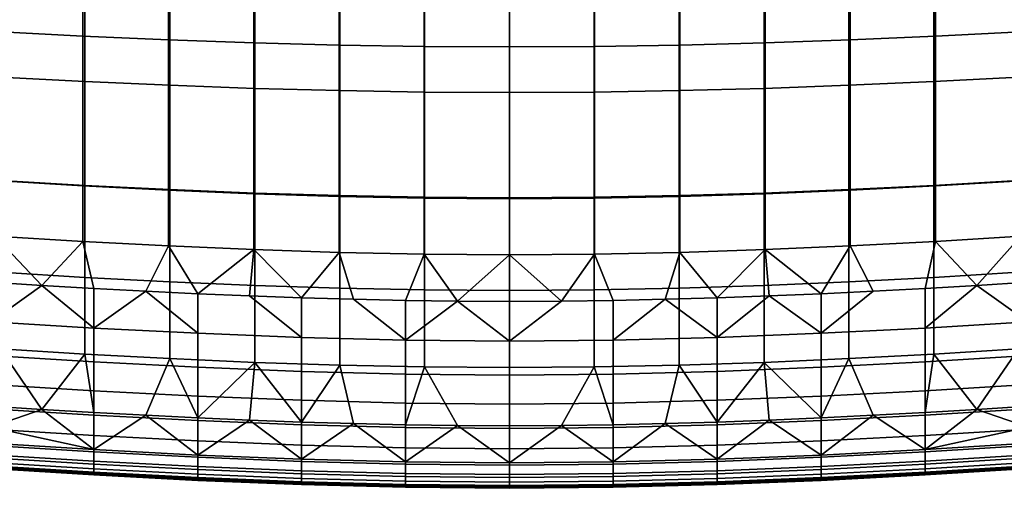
# Model space of a CAD drawing. Header units: millimetres. Extents: x -429 to 429, y -346 to 409.
# Tile 9 of 98: x -130 to 131, y -346 to -222. Entities that reach past the tile are written whole.
import ezdxf

# ---------------------------------------------------------------- set-up
doc = ezdxf.new("R2010")
doc.units = ezdxf.units.MM
doc.header["$MEASUREMENT"] = 0
for name, color, linetype in [('nozky', 250, 'Continuous'), ('osy', 6, 'Continuous'), ('sedak', 8, 'Continuous')]:
    doc.layers.add(name, color=color, linetype=linetype)

msp = doc.modelspace()

# ---------------------------------------------------------------- linework, layer by layer
at = {"layer": 'osy'}
msp.add_line((0, 285), (0, -285), dxfattribs=at)

# ---------------------------------------------------------------- meshes
at = {"layer": 'nozky'}
mesh = msp.add_polyface(dxfattribs=at)
corners = [(284.57, -280.33, 10), (280.33, -284.57, 10), (270.43, -266.19, 10), (266.19, -270.43, 10), (284.57, -280.33), (280.33, -284.57), (270.43, -266.19), (266.19, -270.43), (270.43, -266.19), (270.43, -266.19, 10), (266.19, -270.43), (266.19, -270.43, 10), (266.19, -270.43), (266.19, -270.43, 10), (280.33, -284.57), (280.33, -284.57, 10), (280.33, -284.57), (280.33, -284.57, 10), (284.57, -280.33), (284.57, -280.33, 10), (284.57, -280.33), (284.57, -280.33, 10), (270.43, -266.19), (270.43, -266.19, 10), (-284.57, 280.33, 10), (-280.33, 284.57, 10), (-270.43, 266.19, 10), (-266.19, 270.43, 10), (-284.57, 280.33), (-280.33, 284.57), (-270.43, 266.19), (-266.19, 270.43), (-270.43, 266.19), (-270.43, 266.19, 10), (-266.19, 270.43), (-266.19, 270.43, 10), (-266.19, 270.43), (-266.19, 270.43, 10), (-280.33, 284.57), (-280.33, 284.57, 10), (-280.33, 284.57), (-280.33, 284.57, 10), (-284.57, 280.33), (-284.57, 280.33, 10), (-284.57, 280.33), (-284.57, 280.33, 10), (-270.43, 266.19), (-270.43, 266.19, 10), (-270.43, -266.19, 10), (-266.19, -270.43, 10), (-284.57, -280.33, 10), (-280.33, -284.57, 10), (-270.43, -266.19), (-266.19, -270.43), (-284.57, -280.33), (-280.33, -284.57), (-266.19, -270.43), (-266.19, -270.43, 10), (-270.43, -266.19), (-270.43, -266.19, 10), (-270.43, -266.19), (-270.43, -266.19, 10), (-284.57, -280.33), (-284.57, -280.33, 10), (-284.57, -280.33), (-284.57, -280.33, 10), (-280.33, -284.57), (-280.33, -284.57, 10), (-280.33, -284.57), (-280.33, -284.57, 10), (-266.19, -270.43), (-266.19, -270.43, 10), (270.43, 266.19, 10), (266.19, 270.43, 10), (284.57, 280.33, 10), (280.33, 284.57, 10), (270.43, 266.19), (266.19, 270.43), (284.57, 280.33), (280.33, 284.57), (266.19, 270.43), (266.19, 270.43, 10), (270.43, 266.19), (270.43, 266.19, 10), (270.43, 266.19), (270.43, 266.19, 10), (284.57, 280.33), (284.57, 280.33, 10), (284.57, 280.33), (284.57, 280.33, 10), (280.33, 284.57), (280.33, 284.57, 10), (280.33, 284.57), (280.33, 284.57, 10), (266.19, 270.43), (266.19, 270.43, 10)]
mesh.append_faces([[corners[k] for k in face] for face in [(1, 0, 2, 3), (5, 7, 6, 4), (9, 8, 10, 11), (13, 12, 14, 15), (17, 16, 18, 19), (21, 20, 22, 23), (25, 24, 26, 27), (29, 31, 30, 28), (33, 32, 34, 35), (37, 36, 38, 39), (41, 40, 42, 43), (45, 44, 46, 47), (49, 48, 50, 51), (53, 55, 54, 52), (57, 56, 58, 59), (61, 60, 62, 63), (65, 64, 66, 67), (69, 68, 70, 71), (73, 72, 74, 75), (77, 79, 78, 76), (81, 80, 82, 83), (85, 84, 86, 87), (89, 88, 90, 91), (93, 92, 94, 95)]])
at = {"layer": 'sedak'}
mesh = msp.add_polyface(dxfattribs=at)
corners = [(-134.78, -237.43, 328.74), (-134.76, -264.81, 336.17), (-156.98, -263.24, 339.33), (-157.12, -236.01, 332.05), (-112.33, -238.61, 326.04), (-112.33, -266.11, 333.54), (-89.85, -239.61, 323.91), (-89.85, -267.21, 331.44), (-67.38, -240.42, 322.32), (-67.38, -268.12, 329.87), (-44.92, -241.03, 321.23), (-44.92, -268.8, 328.78), (-22.46, -241.41, 320.6), (-22.46, -269.23, 328.15), (0, -241.55, 320.4), (0, -269.38, 327.95), (-134.8, -207.85, 322.54), (-157.21, -206.66, 325.96), (-112.33, -208.85, 319.78), (-89.85, -209.68, 317.61), (-67.38, -210.36, 315.98), (-44.92, -210.86, 314.86), (-22.46, -211.17, 314.21), (0, -211.28, 314.01), (-134.81, -176.8, 317.52), (-157.25, -175.88, 320.99), (-112.33, -177.58, 314.72), (-89.85, -178.22, 312.51), (-67.38, -178.73, 310.85), (-44.92, -179.11, 309.7), (-22.46, -179.34, 309.03), (0, -179.42, 308.81), (-67.38, -146.34, 306.79), (-89.85, -145.99, 308.47), (-44.92, -146.59, 305.62), (-22.46, -146.74, 304.94), (0, -146.79, 304.72), (-136.22, -264.84, 398.28), (-158.69, -263.18, 401.16), (-158.58, -277.85, 401.37), (-136.2, -279.5, 398.47), (-112.89, -226.64, 393.37), (-136.26, -225.41, 396.03), (-112.89, -266.25, 395.67), (-112.89, -107.79, 383.29), (-136.28, -107.4, 386.27), (-90.21, -227.62, 391.16), (-90.21, -267.4, 393.55), (-90.21, -108.09, 380.87), (-67.65, -228.4, 389.39), (-67.65, -268.34, 391.88), (-67.65, -108.3, 378.96), (-45.1, -228.98, 388.07), (-45.1, -269.05, 390.67), (-45.1, -108.44, 377.57), (-22.55, -229.33, 387.26), (-22.55, -269.49, 389.93), (-22.55, -108.52, 376.72), (0, -229.45, 386.98), (0, -269.64, 389.68), (0, -108.55, 376.43)]
mesh.append_faces([[corners[k] for k in face] for face in [(0, 1, 2, 3), (4, 5, 1, 0), (6, 7, 5, 4), (8, 9, 7, 6), (10, 11, 9, 8), (12, 13, 11, 10), (14, 15, 13, 12), (16, 0, 3, 17), (18, 4, 0, 16), (19, 6, 4, 18), (20, 8, 6, 19), (21, 10, 8, 20), (22, 12, 10, 21), (23, 14, 12, 22), (24, 16, 17, 25), (26, 18, 16, 24), (27, 19, 18, 26), (28, 20, 19, 27), (29, 21, 20, 28), (30, 22, 21, 29), (31, 23, 22, 30), (32, 28, 27, 33), (34, 29, 28, 32), (35, 30, 29, 34), (36, 31, 30, 35), (37, 38, 39, 40), (41, 42, 37, 43), (44, 45, 42, 41), (46, 41, 43, 47), (48, 44, 41, 46), (49, 46, 47, 50), (51, 48, 46, 49), (52, 49, 50, 53), (54, 51, 49, 52), (55, 52, 53, 56), (57, 54, 52, 55), (58, 55, 56, 59), (60, 57, 55, 58)]])
mesh = msp.add_polyface(dxfattribs=at)
corners = [(22.46, -241.41, 320.6), (22.46, -269.23, 328.15), (0, -269.38, 327.95), (0, -241.55, 320.4), (44.92, -241.03, 321.23), (44.92, -268.8, 328.78), (67.39, -240.42, 322.32), (67.39, -268.12, 329.87), (89.86, -239.61, 323.91), (89.86, -267.21, 331.44), (112.33, -238.61, 326.04), (112.33, -266.11, 333.54), (134.79, -237.43, 328.74), (134.77, -264.8, 336.17), (157.11, -236.01, 332.04), (156.98, -263.24, 339.33), (22.46, -211.17, 314.21), (0, -211.28, 314.01), (44.92, -210.86, 314.86), (67.39, -210.36, 315.98), (89.86, -209.68, 317.61), (112.33, -208.85, 319.78), (134.8, -207.85, 322.54), (157.2, -206.66, 325.95), (22.46, -179.34, 309.03), (0, -179.42, 308.81), (44.92, -179.11, 309.7), (67.39, -178.73, 310.85), (89.86, -178.22, 312.51), (112.33, -177.58, 314.72), (134.81, -176.8, 317.52), (157.25, -175.88, 320.99), (22.46, -146.74, 304.94), (0, -146.79, 304.72), (44.92, -146.59, 305.62), (22.54, -229.33, 387.26), (0, -229.45, 386.98), (0, -269.64, 389.68), (22.54, -269.49, 389.93), (22.54, -108.52, 376.72), (0, -108.55, 376.43), (45.1, -228.98, 388.07), (45.1, -269.05, 390.67), (45.1, -108.44, 377.57), (67.65, -228.4, 389.39), (67.65, -268.34, 391.88), (67.65, -108.3, 378.96), (90.21, -227.62, 391.16), (90.21, -267.4, 393.55), (90.21, -108.09, 380.87), (112.77, -226.64, 393.35), (112.77, -266.26, 395.66), (112.77, -107.79, 383.28), (135.34, -264.9, 398.18), (112.77, -280.94, 395.83), (135.33, -279.56, 398.36), (135.38, -225.46, 395.93), (135.4, -107.41, 386.15), (157.55, -263.27, 401), (157.45, -277.94, 401.22)]
mesh.append_faces([[corners[k] for k in face] for face in [(0, 1, 2, 3), (4, 5, 1, 0), (6, 7, 5, 4), (8, 9, 7, 6), (10, 11, 9, 8), (12, 13, 11, 10), (14, 15, 13, 12), (16, 0, 3, 17), (18, 4, 0, 16), (19, 6, 4, 18), (20, 8, 6, 19), (21, 10, 8, 20), (22, 12, 10, 21), (23, 14, 12, 22), (24, 16, 17, 25), (26, 18, 16, 24), (27, 19, 18, 26), (28, 20, 19, 27), (29, 21, 20, 28), (30, 22, 21, 29), (31, 23, 22, 30), (32, 24, 25, 33), (34, 26, 24, 32), (35, 36, 37, 38), (39, 40, 36, 35), (41, 35, 38, 42), (43, 39, 35, 41), (44, 41, 42, 45), (46, 43, 41, 44), (47, 44, 45, 48), (49, 46, 44, 47), (50, 47, 48, 51), (52, 49, 47, 50), (53, 51, 54, 55), (56, 50, 51, 53), (57, 52, 50, 56), (58, 53, 55, 59)]])
mesh = msp.add_polyface(dxfattribs=at)
corners = [(-134.73, -289.09, 344.33), (-134.71, -309.36, 352.56), (-156.66, -307.74, 355.44), (-156.82, -287.46, 347.33), (-112.33, -290.45, 341.76), (-112.33, -310.74, 350.04), (-134.76, -264.81, 336.17), (-156.98, -263.24, 339.33), (-112.33, -266.11, 333.54), (-123.73, -325.39, 358.95), (-137.33, -324.51, 360.55), (-110, -326.2, 357.49), (-150.72, -323.56, 362.25), (-137.31, -334.32, 367.13), (-150.66, -333.39, 368.83), (-150.69, -329.14, 365.68), (-137.32, -330.08, 363.98), (-137.31, -337.39, 370.01), (-110, -339.08, 366.9), (-110, -336.01, 364.04), (-110, -341.12, 369.49), (-137.3, -339.44, 372.63), (-110, -342.29, 371.85), (-137.3, -340.6, 375.02), (-110, -342.72, 374), (-137.3, -341.03, 377.2), (-110, -342.56, 375.94), (-137.3, -340.87, 379.18), (-110, -341.96, 377.71), (-137.3, -340.28, 380.98), (-110, -339.85, 380.8), (-137.3, -338.17, 384.1), (-110, -336.61, 383.42), (-137.29, -334.92, 386.74), (-110, -332.27, 385.75), (-137.28, -330.59, 389.06), (-110, -326.88, 387.95), (-137.27, -325.2, 391.24), (-110, -320.43, 390.13), (-137.26, -318.76, 393.37), (-110, -312.81, 392.15), (-137.25, -311.14, 395.35), (-110, -303.84, 393.85), (-137.24, -302.18, 396.99), (-123.72, -292.55, 396.51), (-150.42, -290.77, 399.83), (-163.11, -295.24, 401.14), (-137.24, -291.69, 398.12), (-110, -293.35, 395.03), (-112.89, -266.25, 395.67), (-136.22, -264.84, 398.28), (-136.2, -279.5, 398.47), (-112.89, -280.93, 395.84), (-158.58, -277.85, 401.37)]
mesh.append_faces([[corners[k] for k in face] for face in [(0, 1, 2, 3), (4, 5, 1, 0), (6, 0, 3, 7), (8, 4, 0, 6), (1, 9, 10, 10), (5, 11, 9, 9), (10, 12, 2, 1), (1, 5, 9, 9), (13, 14, 15, 16), (14, 13, 17, 17), (18, 17, 13, 19), (20, 21, 17, 18), (22, 23, 21, 20), (24, 25, 23, 22), (26, 27, 25, 24), (28, 29, 27, 26), (30, 31, 29, 28), (32, 33, 31, 30), (34, 35, 33, 32), (36, 37, 35, 34), (38, 39, 37, 36), (40, 41, 39, 38), (42, 43, 41, 40), (16, 10, 9, 9), (12, 10, 16, 15), (19, 13, 16, 16), (19, 16, 9, 9), (42, 44, 43, 43), (45, 46, 43, 43), (43, 47, 45, 45), (42, 48, 44, 44), (44, 47, 43, 43), (49, 50, 51, 52), (51, 47, 44, 44), (51, 45, 47, 47), (52, 51, 44, 44), (53, 45, 51, 51)]])
mesh = msp.add_polyface(dxfattribs=at)
corners = [(134.74, -289.09, 344.33), (134.71, -309.36, 352.57), (112.33, -310.74, 350.04), (112.33, -290.45, 341.76), (156.81, -287.46, 347.33), (156.65, -307.74, 355.44), (134.77, -264.8, 336.17), (112.33, -266.11, 333.54), (156.98, -263.24, 339.33), (123.73, -325.39, 358.95), (110, -326.2, 357.49), (150.72, -323.56, 362.25), (137.33, -324.51, 360.55), (137.31, -337.39, 370.01), (110, -339.08, 366.9), (110, -336.01, 364.04), (137.31, -334.32, 367.13), (137.3, -339.44, 372.63), (110, -341.12, 369.49), (137.3, -340.6, 375.02), (110, -342.29, 371.85), (137.3, -341.03, 377.2), (110, -342.72, 374), (137.3, -340.87, 379.18), (110, -342.56, 375.94), (137.3, -340.28, 380.98), (110, -341.96, 377.71), (137.3, -338.17, 384.1), (110, -339.85, 380.8), (137.29, -334.92, 386.74), (110, -336.61, 383.42), (137.28, -330.59, 389.06), (110, -332.27, 385.75), (137.27, -325.2, 391.24), (110, -326.88, 387.95), (137.26, -318.76, 393.37), (110, -320.43, 390.13), (137.25, -311.14, 395.35), (110, -312.81, 392.15), (137.24, -302.18, 396.99), (110, -303.84, 393.85), (150.66, -333.39, 368.83), (137.32, -330.08, 363.98), (150.69, -329.14, 365.68), (163.14, -304.98, 399.79), (163.12, -300.31, 400.53), (123.72, -292.55, 396.51), (137.24, -291.69, 398.12), (150.42, -290.77, 399.83), (135.33, -279.56, 398.36), (112.77, -280.94, 395.83), (110, -293.35, 395.03), (157.45, -277.94, 401.22)]
mesh.append_faces([[corners[k] for k in face] for face in [(0, 1, 2, 3), (4, 5, 1, 0), (6, 0, 3, 7), (8, 4, 0, 6), (2, 9, 10, 10), (11, 12, 1, 5), (12, 9, 1, 1), (2, 1, 9, 9), (13, 14, 15, 16), (17, 18, 14, 13), (19, 20, 18, 17), (21, 22, 20, 19), (23, 24, 22, 21), (25, 26, 24, 23), (27, 28, 26, 25), (29, 30, 28, 27), (31, 32, 30, 29), (33, 34, 32, 31), (35, 36, 34, 33), (37, 38, 36, 35), (39, 40, 38, 37), (41, 16, 42, 43), (13, 16, 41, 41), (44, 45, 39, 39), (39, 37, 44, 44), (42, 9, 12, 12), (11, 43, 42, 12), (15, 10, 9, 9), (42, 15, 9, 9), (42, 16, 15, 15), (46, 40, 39, 39), (39, 47, 46, 46), (48, 47, 39, 39), (47, 49, 46, 46), (48, 49, 47, 47), (46, 50, 51, 51), (49, 50, 46, 46), (52, 49, 48, 48)]])
mesh = msp.add_polyface(dxfattribs=at)
corners = [(-89.85, -291.62, 339.69), (-89.85, -311.94, 347.97), (-112.33, -310.74, 350.04), (-112.33, -290.45, 341.76), (-67.38, -292.58, 338.11), (-67.38, -312.93, 346.37), (-89.85, -267.21, 331.44), (-112.33, -266.11, 333.54), (-67.38, -268.12, 329.87), (-82.5, -327.63, 355.06), (-96.25, -326.95, 356.19), (-68.75, -328.23, 354.1), (-110, -326.2, 357.49), (-82.5, -340.52, 364.41), (-110, -339.08, 366.9), (-110, -336.01, 364.04), (-82.5, -337.45, 361.58), (-82.5, -342.56, 366.98), (-110, -341.12, 369.49), (-82.5, -343.73, 369.32), (-110, -342.29, 371.85), (-82.5, -344.16, 371.44), (-110, -342.72, 374), (-82.5, -344, 373.36), (-110, -342.56, 375.94), (-82.5, -343.4, 375.12), (-110, -341.96, 377.71), (-82.5, -341.29, 378.18), (-110, -339.85, 380.8), (-82.5, -338.05, 380.8), (-110, -336.61, 383.42), (-82.5, -333.71, 383.13), (-110, -332.27, 385.75), (-82.5, -328.31, 385.36), (-110, -326.88, 387.95), (-82.5, -321.86, 387.57), (-110, -320.43, 390.13), (-82.5, -314.23, 389.65), (-110, -312.81, 392.15), (-82.5, -305.25, 391.39), (-110, -303.84, 393.85), (-123.73, -325.39, 358.95), (-55, -306.35, 389.65), (-68.75, -295.34, 391.65), (-82.5, -294.76, 392.6), (-96.25, -294.09, 393.72), (-110, -293.35, 395.03), (-90.21, -267.4, 393.55), (-112.89, -266.25, 395.67), (-112.89, -280.93, 395.84), (-90.21, -282.12, 393.73), (-67.65, -268.34, 391.88), (-67.65, -283.09, 392.09), (-123.72, -292.55, 396.51)]
mesh.append_faces([[corners[k] for k in face] for face in [(0, 1, 2, 3), (4, 5, 1, 0), (6, 0, 3, 7), (8, 4, 0, 6), (1, 9, 10, 10), (11, 9, 5, 5), (10, 12, 2, 1), (1, 5, 9, 9), (13, 14, 15, 16), (17, 18, 14, 13), (19, 20, 18, 17), (21, 22, 20, 19), (23, 24, 22, 21), (25, 26, 24, 23), (27, 28, 26, 25), (29, 30, 28, 27), (31, 32, 30, 29), (33, 34, 32, 31), (35, 36, 34, 33), (37, 38, 36, 35), (39, 40, 38, 37), (15, 12, 10, 10), (15, 41, 12, 12), (16, 9, 11, 11), (16, 10, 9, 9), (15, 10, 16, 16), (39, 42, 43, 44), (39, 45, 40, 40), (39, 44, 45, 45), (45, 46, 40, 40), (47, 48, 49, 50), (51, 47, 50, 52), (46, 45, 50, 49), (50, 45, 44, 44), (49, 53, 46, 46), (52, 44, 43, 43), (50, 44, 52, 52)]])
mesh = msp.add_polyface(dxfattribs=at)
corners = [(-44.92, -293.31, 337), (-44.92, -313.69, 345.24), (-67.38, -312.93, 346.37), (-67.38, -292.58, 338.11), (-22.46, -293.77, 336.35), (-22.46, -314.16, 344.56), (0, -293.93, 336.14), (0, -314.33, 344.34), (-44.92, -268.8, 328.78), (-67.38, -268.12, 329.87), (-22.46, -269.23, 328.15), (0, -269.38, 327.95), (-55, -328.74, 353.32), (-68.75, -328.23, 354.1), (-27.5, -329.45, 352.27), (-41.25, -329.15, 352.7), (-13.75, -329.64, 352), (0, -329.71, 351.91), (-55, -322.98, 385.77), (-82.5, -321.86, 387.57), (-82.5, -328.31, 385.36), (-55, -329.43, 383.52), (-55, -315.34, 387.88), (-82.5, -314.23, 389.65), (-55, -306.35, 389.65), (-82.5, -305.25, 391.39), (-27.5, -323.71, 384.69), (-27.5, -330.16, 382.42), (-27.5, -316.07, 386.84), (-27.5, -307.07, 388.62), (0, -323.96, 384.34), (0, -330.41, 382.05), (0, -316.32, 386.49), (0, -307.32, 388.29), (-55, -338.56, 359.8), (-41.25, -296.24, 390.27), (-55, -295.84, 390.87), (-68.75, -295.34, 391.65), (-27.5, -296.54, 389.84), (-13.75, -296.73, 389.59), (0, -296.79, 389.5), (-45.1, -269.05, 390.67), (-67.65, -268.34, 391.88), (-67.65, -283.09, 392.09), (-45.1, -283.83, 390.92), (-22.55, -269.49, 389.93), (-22.55, -284.29, 390.21), (0, -269.64, 389.68), (0, -284.46, 389.97)]
mesh.append_faces([[corners[k] for k in face] for face in [(0, 1, 2, 3), (4, 5, 1, 0), (6, 7, 5, 4), (8, 0, 3, 9), (10, 4, 0, 8), (11, 6, 4, 10), (2, 12, 13, 13), (14, 15, 1, 5), (5, 16, 14, 14), (5, 7, 17, 16), (1, 15, 12, 12), (12, 2, 1, 1), (18, 19, 20, 21), (22, 23, 19, 18), (24, 25, 23, 22), (26, 18, 21, 27), (28, 22, 18, 26), (29, 24, 22, 28), (30, 26, 27, 31), (32, 28, 26, 30), (33, 29, 28, 32), (34, 13, 12, 12), (24, 29, 35, 36), (24, 36, 37, 37), (29, 38, 35, 35), (29, 39, 38, 38), (33, 39, 29, 29), (39, 33, 40, 40), (41, 42, 43, 44), (45, 41, 44, 46), (47, 45, 46, 48), (43, 37, 36, 36), (44, 36, 35, 35), (46, 38, 39, 39), (48, 39, 40, 40), (35, 38, 46, 44), (44, 43, 36, 36), (46, 39, 48, 48)]])
mesh = msp.add_polyface(dxfattribs=at)
corners = [(22.46, -293.77, 336.35), (22.46, -314.16, 344.56), (0, -314.33, 344.34), (0, -293.93, 336.14), (44.92, -293.31, 337), (44.92, -313.69, 345.24), (67.39, -292.58, 338.11), (67.39, -312.93, 346.37), (22.46, -269.23, 328.15), (0, -269.38, 327.95), (44.92, -268.8, 328.78), (67.39, -268.12, 329.87), (27.5, -329.45, 352.27), (13.75, -329.64, 352), (41.25, -329.15, 352.7), (68.75, -328.23, 354.1), (55, -328.74, 353.32), (0, -329.71, 351.91), (27.5, -323.71, 384.69), (0, -323.96, 384.34), (0, -330.41, 382.05), (27.5, -330.16, 382.42), (27.5, -316.07, 386.84), (0, -316.32, 386.49), (27.5, -307.07, 388.62), (0, -307.32, 388.29), (55, -322.98, 385.77), (55, -329.43, 383.52), (55, -315.34, 387.88), (55, -306.35, 389.65), (82.5, -321.86, 387.57), (82.5, -328.31, 385.36), (82.5, -314.23, 389.65), (82.5, -305.25, 391.39), (27.5, -296.54, 389.84), (13.75, -296.73, 389.59), (41.25, -296.24, 390.27), (0, -296.79, 389.5), (55, -295.84, 390.87), (68.75, -295.34, 391.65), (22.54, -269.49, 389.93), (0, -269.64, 389.68), (0, -284.46, 389.97), (22.54, -284.29, 390.21), (45.1, -269.05, 390.67), (45.1, -283.83, 390.91), (67.65, -268.34, 391.88), (67.65, -283.09, 392.09)]
mesh.append_faces([[corners[k] for k in face] for face in [(0, 1, 2, 3), (4, 5, 1, 0), (6, 7, 5, 4), (8, 0, 3, 9), (10, 4, 0, 8), (11, 6, 4, 10), (1, 12, 13, 13), (14, 12, 1, 5), (7, 15, 16, 16), (16, 14, 5, 5), (5, 7, 16, 16), (2, 1, 13, 17), (18, 19, 20, 21), (22, 23, 19, 18), (24, 25, 23, 22), (26, 18, 21, 27), (28, 22, 18, 26), (29, 24, 22, 28), (30, 26, 27, 31), (32, 28, 26, 30), (33, 29, 28, 32), (25, 24, 34, 35), (29, 36, 24, 24), (36, 34, 24, 24), (35, 37, 25, 25), (29, 38, 36, 36), (39, 38, 29, 29), (40, 41, 42, 43), (44, 40, 43, 45), (46, 44, 45, 47), (42, 37, 35, 35), (34, 43, 35, 35), (38, 45, 36, 36), (39, 47, 38, 38), (34, 36, 45, 43), (38, 47, 45, 45), (35, 43, 42, 42)]])
mesh = msp.add_polyface(dxfattribs=at)
corners = [(89.86, -291.62, 339.69), (89.86, -311.94, 347.97), (67.39, -312.93, 346.37), (67.39, -292.58, 338.11), (112.33, -290.45, 341.76), (112.33, -310.74, 350.04), (89.86, -267.21, 331.44), (67.39, -268.12, 329.87), (112.33, -266.11, 333.54), (82.5, -327.63, 355.06), (68.75, -328.23, 354.1), (110, -326.2, 357.49), (96.25, -326.95, 356.19), (110, -339.08, 366.9), (82.5, -340.52, 364.41), (82.5, -337.45, 361.58), (110, -336.01, 364.04), (110, -341.12, 369.49), (82.5, -342.56, 366.98), (110, -342.29, 371.85), (82.5, -343.73, 369.32), (110, -342.72, 374), (82.5, -344.16, 371.44), (110, -342.56, 375.94), (82.5, -344, 373.36), (110, -341.96, 377.71), (82.5, -343.4, 375.12), (110, -339.85, 380.8), (82.5, -341.29, 378.18), (110, -336.61, 383.42), (82.5, -338.05, 380.8), (110, -332.27, 385.75), (82.5, -333.71, 383.13), (110, -326.88, 387.95), (82.5, -328.31, 385.36), (110, -320.43, 390.13), (82.5, -321.86, 387.57), (110, -312.81, 392.15), (82.5, -314.23, 389.65), (110, -303.84, 393.85), (82.5, -305.25, 391.39), (55, -338.56, 359.8), (110, -293.35, 395.03), (96.25, -294.09, 393.72), (68.75, -295.34, 391.65), (55, -306.35, 389.65), (82.5, -294.76, 392.6), (123.72, -292.55, 396.51), (90.21, -267.4, 393.55), (67.65, -268.34, 391.88), (67.65, -283.09, 392.09), (90.21, -282.12, 393.73), (112.77, -266.26, 395.66), (112.77, -280.94, 395.83)]
mesh.append_faces([[corners[k] for k in face] for face in [(0, 1, 2, 3), (4, 5, 1, 0), (6, 0, 3, 7), (8, 4, 0, 6), (2, 9, 10, 10), (11, 12, 1, 5), (12, 9, 1, 1), (2, 1, 9, 9), (13, 14, 15, 16), (17, 18, 14, 13), (19, 20, 18, 17), (21, 22, 20, 19), (23, 24, 22, 21), (25, 26, 24, 23), (27, 28, 26, 25), (29, 30, 28, 27), (31, 32, 30, 29), (33, 34, 32, 31), (35, 36, 34, 33), (37, 38, 36, 35), (39, 40, 38, 37), (15, 10, 9, 9), (16, 12, 11, 11), (15, 9, 12, 12), (15, 41, 10, 10), (15, 12, 16, 16), (40, 39, 42, 43), (44, 45, 40, 40), (40, 46, 44, 44), (47, 42, 39, 39), (43, 46, 40, 40), (48, 49, 50, 51), (52, 48, 51, 53), (43, 51, 46, 46), (43, 42, 53, 51), (46, 50, 44, 44), (50, 46, 51, 51)]])
mesh = msp.add_polyface(dxfattribs=at)
corners = [(-55, -341.64, 362.61), (-82.5, -340.52, 364.41), (-82.5, -337.45, 361.58), (-55, -338.56, 359.8), (-55, -343.68, 365.17), (-82.5, -342.56, 366.98), (-55, -344.85, 367.49), (-82.5, -343.73, 369.32), (-55, -345.28, 369.6), (-82.5, -344.16, 371.44), (-55, -345.12, 371.51), (-82.5, -344, 373.36), (-55, -344.53, 373.26), (-82.5, -343.4, 375.12), (-55, -342.41, 376.31), (-82.5, -341.29, 378.18), (-55, -339.17, 378.92), (-82.5, -338.05, 380.8), (-55, -334.83, 381.27), (-82.5, -333.71, 383.13), (-55, -329.43, 383.52), (-82.5, -328.31, 385.36), (-27.5, -342.36, 361.52), (-27.5, -339.28, 358.72), (-27.5, -344.41, 364.07), (-27.5, -345.57, 366.39), (-27.5, -346, 368.49), (-27.5, -345.85, 370.4), (-27.5, -345.25, 372.14), (-27.5, -343.14, 375.18), (-27.5, -339.89, 377.8), (-27.5, -335.55, 380.15), (-27.5, -330.16, 382.42), (0, -342.62, 361.16), (0, -339.54, 358.36), (0, -344.67, 363.7), (0, -345.83, 366.02), (0, -346.26, 368.12), (0, -346.11, 370.03), (0, -345.51, 371.76), (0, -343.4, 374.81), (0, -340.15, 377.43), (0, -335.81, 379.78), (0, -330.41, 382.05), (-55, -328.74, 353.32), (-41.25, -329.15, 352.7), (-13.75, -329.64, 352), (-27.5, -329.45, 352.27), (0, -329.71, 351.91), (-68.75, -328.23, 354.1)]
mesh.append_faces([[corners[k] for k in face] for face in [(0, 1, 2, 3), (4, 5, 1, 0), (6, 7, 5, 4), (8, 9, 7, 6), (10, 11, 9, 8), (12, 13, 11, 10), (14, 15, 13, 12), (16, 17, 15, 14), (18, 19, 17, 16), (20, 21, 19, 18), (22, 0, 3, 23), (24, 4, 0, 22), (25, 6, 4, 24), (26, 8, 6, 25), (27, 10, 8, 26), (28, 12, 10, 27), (29, 14, 12, 28), (30, 16, 14, 29), (31, 18, 16, 30), (32, 20, 18, 31), (33, 22, 23, 34), (35, 24, 22, 33), (36, 25, 24, 35), (37, 26, 25, 36), (38, 27, 26, 37), (39, 28, 27, 38), (40, 29, 28, 39), (41, 30, 29, 40), (42, 31, 30, 41), (43, 32, 31, 42), (3, 44, 45, 45), (46, 23, 47, 47), (48, 34, 46, 46), (3, 2, 49, 49), (46, 34, 23, 23), (3, 45, 23, 23), (47, 23, 45, 45)]])
mesh = msp.add_polyface(dxfattribs=at)
corners = [(27.5, -342.36, 361.52), (0, -342.62, 361.16), (0, -339.54, 358.36), (27.5, -339.28, 358.72), (27.5, -344.41, 364.07), (0, -344.67, 363.7), (27.5, -345.57, 366.39), (0, -345.83, 366.02), (27.5, -346, 368.49), (0, -346.26, 368.12), (27.5, -345.85, 370.4), (0, -346.11, 370.03), (27.5, -345.25, 372.14), (0, -345.51, 371.76), (27.5, -343.14, 375.18), (0, -343.4, 374.81), (27.5, -339.89, 377.8), (0, -340.15, 377.43), (27.5, -335.55, 380.15), (0, -335.81, 379.78), (27.5, -330.16, 382.42), (0, -330.41, 382.05), (55, -341.64, 362.61), (55, -338.56, 359.8), (55, -343.68, 365.17), (55, -344.85, 367.49), (55, -345.28, 369.6), (55, -345.12, 371.51), (55, -344.53, 373.26), (55, -342.41, 376.31), (55, -339.17, 378.92), (55, -334.83, 381.27), (55, -329.43, 383.52), (82.5, -340.52, 364.41), (82.5, -337.45, 361.58), (82.5, -342.56, 366.98), (82.5, -343.73, 369.32), (82.5, -344.16, 371.44), (82.5, -344, 373.36), (82.5, -343.4, 375.12), (82.5, -341.29, 378.18), (82.5, -338.05, 380.8), (82.5, -333.71, 383.13), (82.5, -328.31, 385.36), (0, -329.71, 351.91), (13.75, -329.64, 352), (27.5, -329.45, 352.27), (41.25, -329.15, 352.7), (55, -328.74, 353.32), (68.75, -328.23, 354.1)]
mesh.append_faces([[corners[k] for k in face] for face in [(0, 1, 2, 3), (4, 5, 1, 0), (6, 7, 5, 4), (8, 9, 7, 6), (10, 11, 9, 8), (12, 13, 11, 10), (14, 15, 13, 12), (16, 17, 15, 14), (18, 19, 17, 16), (20, 21, 19, 18), (22, 0, 3, 23), (24, 4, 0, 22), (25, 6, 4, 24), (26, 8, 6, 25), (27, 10, 8, 26), (28, 12, 10, 27), (29, 14, 12, 28), (30, 16, 14, 29), (31, 18, 16, 30), (32, 20, 18, 31), (33, 22, 23, 34), (35, 24, 22, 33), (36, 25, 24, 35), (37, 26, 25, 36), (38, 27, 26, 37), (39, 28, 27, 38), (40, 29, 28, 39), (41, 30, 29, 40), (42, 31, 30, 41), (43, 32, 31, 42), (2, 44, 45, 45), (3, 45, 46, 46), (23, 47, 48, 48), (3, 46, 47, 47), (23, 48, 49, 49), (23, 3, 47, 47), (45, 3, 2, 2)]])

doc.saveas('drawing.dxf')
